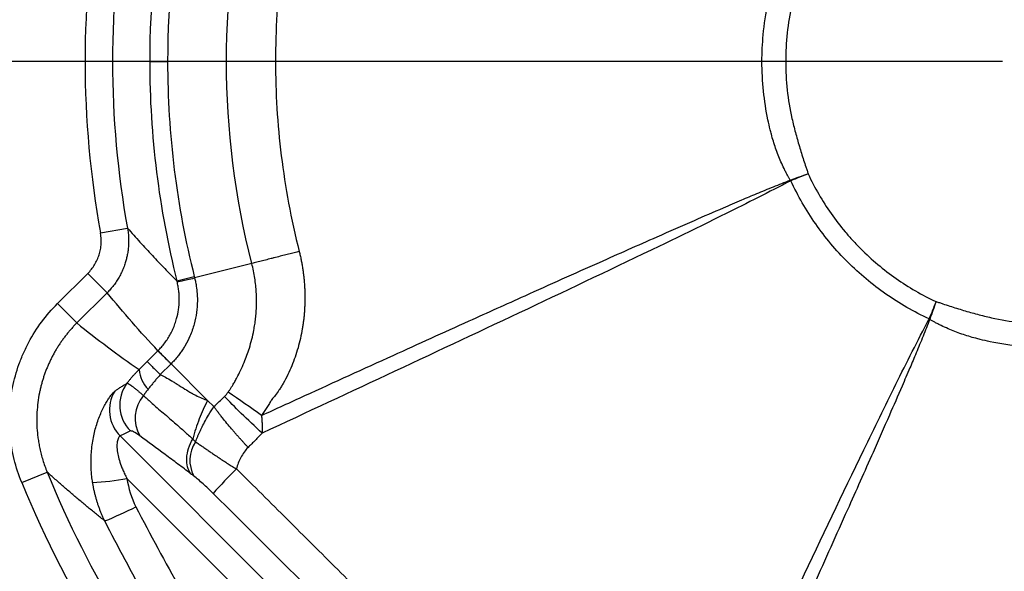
# Model space of a CAD drawing. Header units: millimetres. Extents: x 0 to 594, y 0 to 420.
# Tile 36 of 50: x 360 to 396, y 235 to 255. Entities that reach past the tile are written whole.
import ezdxf

# ---------------------------------------------------------------- set-up
doc = ezdxf.new("R2010")
doc.units = ezdxf.units.MM
doc.layers.add('SLD-0', color=7, linetype='Continuous')

# ---------------------------------------------------------------- blocks, each defined once
blk = doc.blocks.new('SW_CENTERMARKSYMBOL_1')
at = {"layer": 'SLD-0', "color": 0}
blk.add_line((-1.667, 0), (-55.86, 0), dxfattribs=at)

msp = doc.modelspace()

# ---------------------------------------------------------------- linework, layer by layer
at = {"color": 7, "linetype": 'Continuous', "lineweight": 25}
for p, q in [((363.402, 253.347), (362.403, 253.347)), ((364.756, 253.347), (363.402, 253.347)), ((364.756, 253.347), (365.408, 253.347)), ((362.964, 247.1), (363.947, 247.278)), ((368.474, 245.984), (366.393, 245.456)), ((361.399, 244.521), (362.503, 245.625)), ((362.503, 245.625), (363.208, 244.92)), ((365.748, 245.349), (366.381, 245.508)), ((363.208, 244.92), (362.104, 243.816)), ((361.399, 244.521), (362.104, 243.816)), ((364.665, 242.411), (365.056, 242.802)), ((365.533, 242.325), (365.142, 241.934)), ((366.864, 240.993), (365.533, 242.325)), ((367.091, 240.767), (366.864, 240.993)), ((363.679, 239.697), (369.585, 233.792)), ((360.096, 238.003), (361.021, 238.382)), ((370.111, 231.963), (363.928, 238.147))]:
    msp.add_line(p, q, dxfattribs=at)
for centre, radius, start, end in [((397.482, 253.347), 32.074, 168.1186, 180), ((397.482, 253.347), 35.079, 169.7423, 180), ((397.482, 253.347), 32.726, 168.8304, 180), ((397.482, 253.347), 34.08, 169.7423, 180), ((397.482, 253.347), 35.079, 180, 190.2577), ((397.482, 253.347), 34.08, 180, 190.2577), ((397.482, 253.347), 32.726, 180, 194.1462), ((397.482, 253.347), 32.074, 180, 194.1462), ((397.482, 253.347), 51.2, 181.832, 225), ((397.482, 253.347), 44.794, 184.829, 225), ((431.917, 271.488), 49.256, 207.1328, 207.1684), ((434.151, 266.694), 49.331, 200.9843, 201.0196), ((415.623, 287.782), 49.256, 242.8316, 242.8672), ((410.829, 290.016), 49.331, 248.9804, 249.0157), ((365.592, 242.247), 1.232, 186.1044, 223.4503), ((364.63, 240.64), 1.339, 149.0281, 224.781), ((365.005, 240.821), 1.34, 143.3943, 224.6756), ((335.146, 193.427), 57.839, 54.382, 55.85266), ((365.508, 240.341), 1.283, 139.7378, 209.7276), ((367.405, 238.806), 1.186, 145.2848, 208.8068), ((397.482, 253.347), 43.947, 199.7563, 250.2437), ((397.482, 253.347), 43.78, 199.7563, 250.2437), ((397.482, 253.347), 43.28, 199.7563, 250.2437), ((381.42, 224.749), 19.268, 134.4809, 138.1538), ((397.482, 253.347), 39.413, 202.315, 219.8384), ((362.33, 246.509), 8.513, 272.3494, 280.82), ((397.482, 253.347), 40.412, 202.315, 221.4297), ((357.658, 250.031), 14.5, 292.1276, 297.0486)]:
    msp.add_arc(centre, radius, start, end, dxfattribs=at)
for points, knots in [([(368.474, 245.984), (367.864, 248.388), (367.554, 250.867), (367.554, 255.827), (367.864, 258.306), (368.474, 260.71)], [0, 0, 0, 0, 0.5, 0.5, 1, 1, 1, 1]), ([(370.205, 260.285), (370.168, 260.137), (370.132, 259.991), (370.062, 259.697), (369.962, 259.257), (369.754, 258.237), (369.62, 257.37), (369.407, 255.642), (369.337, 254.498), (369.337, 252.21), (369.406, 251.066), (369.689, 248.762), (369.903, 247.602), (370.202, 246.423)], [0, 0, 0, 0, 0.03125, 0.03125, 0.0625, 0.125, 0.25, 0.25, 0.5, 0.5, 0.75, 0.75, 1, 1, 1, 1]), ([(387.977, 249.205), (387.957, 249.245), (387.915, 249.325), (387.836, 249.486), (387.705, 249.77), (387.542, 250.186), (387.422, 250.581), (387.334, 250.926), (387.217, 251.446), (387.088, 252.273), (387.034, 253.314), (387.084, 254.387), (387.209, 255.216), (387.334, 255.768), (387.422, 256.113), (387.542, 256.508), (387.705, 256.924), (387.836, 257.208), (387.915, 257.37), (387.957, 257.45), (387.977, 257.489)], [0, 0, 0, 0, 0.0156181, 0.0315227, 0.0628957, 0.125328, 0.1876625, 0.2072236, 0.2502062, 0.3740413, 0.5000013, 0.6143099, 0.7497821, 0.7927732, 0.8123328, 0.8746718, 0.9371056, 0.9684781, 0.9843818, 1, 1, 1, 1]), ([(388.731, 257.44), (388.719, 257.398), (388.707, 257.356), (388.681, 257.272), (388.666, 257.231), (388.622, 257.107), (388.594, 257.024), (388.513, 256.774), (388.461, 256.607), (388.362, 256.271), (388.315, 256.102), (388.224, 255.764), (388.181, 255.595), (388.067, 255.082), (388.009, 254.734), (387.933, 254.04), (387.896, 253.347), (387.933, 252.654), (388.009, 251.96), (388.067, 251.612), (388.181, 251.099), (388.224, 250.93), (388.315, 250.592), (388.362, 250.423), (388.461, 250.087), (388.513, 249.92), (388.594, 249.67), (388.622, 249.587), (388.666, 249.463), (388.681, 249.422), (388.707, 249.338), (388.719, 249.296), (388.731, 249.254)], [0, 0, 0, 0, 0.015625, 0.015625, 0.03125, 0.03125, 0.0625, 0.0625, 0.125, 0.125, 0.1875, 0.1875, 0.25, 0.25, 0.375, 0.375, 0.5, 0.625, 0.625, 0.75, 0.75, 0.8125, 0.8125, 0.875, 0.875, 0.9375, 0.9375, 0.96875, 0.96875, 0.984375, 0.984375, 1, 1, 1, 1]), ([(388.082, 249.024), (388.072, 249.039), (388.061, 249.053), (388.042, 249.082), (388.033, 249.097), (388.016, 249.127), (388.008, 249.142), (387.992, 249.173), (387.985, 249.189), (387.977, 249.205)], [0, 0, 0, 0, 0.25, 0.25, 0.5, 0.5, 0.75, 0.75, 1, 1, 1, 1]), ([(388.731, 249.254), (388.97, 248.743), (389.25, 248.259), (389.73, 247.574), (389.9, 247.353), (390.17, 247.031), (390.263, 246.925), (390.453, 246.718), (390.551, 246.615), (391.048, 246.118), (391.476, 245.759), (392.161, 245.279), (392.397, 245.128), (392.882, 244.847), (393.133, 244.716), (393.389, 244.596)], [0, 0, 0, 0, 0.25, 0.25, 0.375, 0.375, 0.4375, 0.4375, 0.5, 0.5, 0.75, 0.75, 0.875, 0.875, 1, 1, 1, 1]), ([(368.83, 240.446), (369.357, 240.687), (370.954, 241.419), (373.471, 242.568), (376.142, 243.781), (378.646, 244.912), (380.929, 245.936), (382.985, 246.85), (384.489, 247.512), (385.516, 247.96), (386.273, 248.286), (386.88, 248.542), (387.368, 248.741), (387.776, 248.902), (387.98, 248.984), (388.082, 249.024)], [0, 0, 0, 0, 0.08246, 0.25, 0.393833, 0.499999, 0.641027, 0.74999, 0.820188, 0.874981, 0.909434, 0.937479, 0.968736, 0.984368, 1, 1, 1, 1]), ([(388.096, 248.997), (387.701, 248.794), (387.306, 248.59), (386.513, 248.188), (386.116, 247.989), (384.921, 247.397), (384.122, 247.008), (381.722, 245.848), (380.116, 245.085), (376.902, 243.565), (375.293, 242.81), (372.074, 241.302), (370.463, 240.55), (368.852, 239.799)], [0, 0, 0, 0, 0.0625, 0.0625, 0.125, 0.125, 0.25, 0.25, 0.5, 0.5, 0.75, 0.75, 1, 1, 1, 1]), ([(393.135, 243.967), (392.585, 244.222), (392.058, 244.525), (391.066, 245.218), (390.134, 245.999), (389.353, 246.931), (388.66, 247.924), (388.357, 248.451), (388.102, 249)], [0, 0, 0, 0, 0.25, 0.25, 0.5, 0.75, 0.75, 1, 1, 1, 1]), ([(362.503, 245.625), (362.598, 245.72), (362.681, 245.825), (362.784, 245.997), (362.816, 246.057), (362.871, 246.179), (362.895, 246.242), (362.934, 246.369), (362.95, 246.434), (362.975, 246.565), (362.983, 246.633), (362.995, 246.834), (362.988, 246.967), (362.964, 247.1)], [0, 0, 0, 0, 0.25, 0.25, 0.375, 0.375, 0.5, 0.5, 0.625, 0.625, 0.75, 0.75, 1, 1, 1, 1]), ([(363.947, 247.278), (363.952, 247.246), (363.963, 247.183), (363.975, 247.088), (363.983, 246.994), (363.988, 246.902), (363.99, 246.81), (363.988, 246.721), (363.984, 246.633), (363.977, 246.547), (363.968, 246.463), (363.956, 246.381), (363.942, 246.301), (363.926, 246.224), (363.908, 246.15), (363.889, 246.078), (363.856, 245.97), (363.807, 245.829), (363.732, 245.656), (363.646, 245.491), (363.549, 245.334), (363.444, 245.186), (363.331, 245.047), (363.249, 244.962), (363.208, 244.92)], [0, 0, 0, 0, 0.037695, 0.07491, 0.111606, 0.147747, 0.183298, 0.218226, 0.252501, 0.286094, 0.318981, 0.351137, 0.382542, 0.413176, 0.443023, 0.472067, 0.500296, 0.573868, 0.646989, 0.719481, 0.791177, 0.861922, 0.931573, 1, 1, 1, 1]), ([(363.947, 247.278), (364.023, 247.192), (364.173, 247.019), (364.4, 246.766), (364.626, 246.517), (364.852, 246.273), (365.077, 246.035), (365.301, 245.802), (365.525, 245.573), (365.674, 245.423), (365.748, 245.349)], [0, 0, 0, 0, 0.130212, 0.258934, 0.386167, 0.511912, 0.636167, 0.758933, 0.880211, 1, 1, 1, 1]), ([(370.202, 246.423), (370.171, 246.415), (370.108, 246.399), (370.013, 246.375), (369.915, 246.35), (369.815, 246.325), (369.712, 246.299), (369.608, 246.273), (369.502, 246.246), (369.395, 246.219), (369.288, 246.192), (369.18, 246.165), (369.073, 246.137), (368.967, 246.11), (368.862, 246.084), (368.76, 246.058), (368.661, 246.032), (368.564, 246.007), (368.504, 245.992), (368.474, 245.984)], [0, 0, 0, 0, 0.046715, 0.095098, 0.145145, 0.196843, 0.250175, 0.305116, 0.361632, 0.419682, 0.479217, 0.540178, 0.602497, 0.666097, 0.730892, 0.796788, 0.863679, 0.931456, 1, 1, 1, 1]), ([(370.202, 246.423), (370.214, 246.372), (370.238, 246.272), (370.27, 246.121), (370.299, 245.969), (370.324, 245.818), (370.346, 245.666), (370.365, 245.514), (370.38, 245.362), (370.392, 245.211), (370.401, 245.06), (370.406, 244.91), (370.408, 244.76), (370.407, 244.612), (370.403, 244.464), (370.395, 244.318), (370.385, 244.173), (370.372, 244.029), (370.355, 243.887), (370.336, 243.747), (370.284, 243.418), (370.171, 242.911), (369.98, 242.357), (369.788, 241.928), (369.654, 241.676), (369.541, 241.487), (369.446, 241.34), (369.336, 241.184), (369.244, 241.073), (369.203, 241.024)], [0, 0, 0, 0, 0.02725, 0.054464, 0.081625, 0.108721, 0.135739, 0.162667, 0.189494, 0.216209, 0.242803, 0.269267, 0.295588, 0.32175, 0.347741, 0.373547, 0.399156, 0.424556, 0.449737, 0.474689, 0.499402, 0.625625, 0.748475, 0.807881, 0.873821, 0.89913, 0.924293, 0.965947, 1, 1, 1, 1]), ([(367.612, 241.295), (367.632, 241.323), (367.671, 241.379), (367.727, 241.465), (367.79, 241.567), (367.859, 241.686), (367.954, 241.862), (368.069, 242.091), (368.228, 242.449), (368.406, 242.934), (368.523, 243.401), (368.585, 243.763), (368.614, 243.983), (368.634, 244.211), (368.646, 244.447), (368.648, 244.689), (368.639, 244.937), (368.618, 245.191), (368.584, 245.451), (368.538, 245.716), (368.496, 245.894), (368.474, 245.984)], [0, 0, 0, 0, 0.020809, 0.04177, 0.062888, 0.094242, 0.125587, 0.185206, 0.251181, 0.364784, 0.500379, 0.543947, 0.589078, 0.635846, 0.68393, 0.733123, 0.783574, 0.835376, 0.888615, 0.943436, 1, 1, 1, 1]), ([(365.058, 242.803), (365.079, 242.825), (365.123, 242.87), (365.185, 242.94), (365.246, 243.012), (365.305, 243.088), (365.361, 243.166), (365.415, 243.247), (365.466, 243.33), (365.515, 243.416), (365.56, 243.505), (365.603, 243.595), (365.642, 243.687), (365.677, 243.781), (365.71, 243.877), (365.76, 244.048), (365.813, 244.305), (365.835, 244.588), (365.831, 244.818), (365.817, 244.988), (365.792, 245.158), (365.767, 245.269), (365.754, 245.324)], [0, 0, 0, 0, 0.033895, 0.068144, 0.102731, 0.13764, 0.172856, 0.208359, 0.244131, 0.280151, 0.316399, 0.352851, 0.389487, 0.426282, 0.463211, 0.500252, 0.621638, 0.750475, 0.810968, 0.87483, 0.937839, 1, 1, 1, 1]), ([(366.393, 245.456), (366.399, 245.431), (366.418, 245.352), (366.451, 245.189), (366.485, 244.934), (366.5, 244.593), (366.471, 244.194), (366.382, 243.763), (366.241, 243.36), (366.09, 243.062), (365.97, 242.865), (365.88, 242.733), (365.778, 242.598), (365.663, 242.461), (365.578, 242.373), (365.534, 242.327)], [0, 0, 0, 0, 0.022588, 0.071895, 0.1475684, 0.2497213, 0.3737876, 0.4999499, 0.6384437, 0.7501477, 0.7948065, 0.8419922, 0.8918121, 0.9444158, 1, 1, 1, 1]), ([(365.754, 245.324), (365.766, 245.323), (365.826, 245.333), (366.045, 245.379), (366.203, 245.413), (366.393, 245.456)], [0, 0, 0, 0, 0.5, 0.5, 1, 1, 1, 1]), ([(360.096, 238.003), (359.984, 238.276), (359.892, 238.557), (359.786, 238.988), (359.755, 239.132), (359.706, 239.422), (359.687, 239.567), (359.645, 240.003), (359.638, 240.295), (359.661, 240.735), (359.674, 240.883), (359.71, 241.176), (359.734, 241.321), (359.82, 241.752), (359.898, 242.033), (360.046, 242.446), (360.101, 242.582), (360.221, 242.851), (360.286, 242.985), (360.494, 243.374), (360.651, 243.621), (360.999, 244.09), (361.19, 244.312), (361.399, 244.521)], [0, 0, 0, 0, 0.125, 0.125, 0.1875, 0.1875, 0.25, 0.25, 0.375, 0.375, 0.4375, 0.4375, 0.5, 0.5, 0.625, 0.625, 0.6875, 0.6875, 0.75, 0.75, 0.875, 0.875, 1, 1, 1, 1]), ([(393.389, 244.596), (393.431, 244.584), (393.473, 244.572), (393.557, 244.546), (393.598, 244.531), (393.722, 244.487), (393.805, 244.459), (394.055, 244.378), (394.222, 244.326), (394.558, 244.227), (394.726, 244.18), (395.065, 244.089), (395.234, 244.046), (395.747, 243.932), (396.095, 243.874), (396.789, 243.799), (397.482, 243.761), (398.175, 243.799), (398.869, 243.874), (399.217, 243.932), (399.73, 244.046), (399.899, 244.089), (400.237, 244.18), (400.406, 244.227), (400.742, 244.326), (400.909, 244.378), (401.159, 244.459), (401.242, 244.487), (401.366, 244.531), (401.407, 244.546), (401.491, 244.572), (401.533, 244.584), (401.575, 244.596)], [0, 0, 0, 0, 0.015625, 0.015625, 0.03125, 0.03125, 0.0625, 0.0625, 0.125, 0.125, 0.1875, 0.1875, 0.25, 0.25, 0.375, 0.375, 0.5, 0.625, 0.625, 0.75, 0.75, 0.8125, 0.8125, 0.875, 0.875, 0.9375, 0.9375, 0.96875, 0.96875, 0.984375, 0.984375, 1, 1, 1, 1]), ([(362.104, 243.816), (362.073, 243.784), (362.01, 243.72), (361.919, 243.621), (361.829, 243.518), (361.742, 243.413), (361.658, 243.305), (361.576, 243.193), (361.497, 243.08), (361.42, 242.963), (361.347, 242.844), (361.277, 242.723), (361.21, 242.599), (361.147, 242.473), (361.087, 242.345), (361.03, 242.216), (360.977, 242.084), (360.928, 241.951), (360.883, 241.817), (360.841, 241.681), (360.804, 241.544), (360.77, 241.406), (360.726, 241.2), (360.68, 240.918), (360.647, 240.558), (360.64, 240.185), (360.659, 239.873), (360.687, 239.621), (360.717, 239.431), (360.755, 239.232), (360.804, 239.026), (360.864, 238.815), (360.935, 238.599), (360.992, 238.455), (361.021, 238.382)], [0, 0, 0, 0, 0.02286, 0.045863, 0.069001, 0.092268, 0.115656, 0.139157, 0.162762, 0.186465, 0.210255, 0.234124, 0.258064, 0.282065, 0.306117, 0.330212, 0.354341, 0.378492, 0.402658, 0.426828, 0.450992, 0.475142, 0.499267, 0.558962, 0.620623, 0.684069, 0.749089, 0.780347, 0.813246, 0.847728, 0.883726, 0.921162, 0.959951, 1, 1, 1, 1]), ([(383.934, 224.717), (384.685, 226.328), (385.437, 227.939), (386.945, 231.159), (387.7, 232.767), (389.22, 235.982), (389.983, 237.587), (391.143, 239.988), (391.532, 240.786), (392.124, 241.981), (392.323, 242.378), (392.725, 243.171), (392.929, 243.566), (393.132, 243.961)], [0, 0, 0, 0, 0.25, 0.25, 0.5, 0.5, 0.75, 0.75, 0.875, 0.875, 0.9375, 0.9375, 1, 1, 1, 1]), ([(393.159, 243.947), (393.119, 243.845), (393.037, 243.641), (392.876, 243.233), (392.677, 242.745), (392.42, 242.138), (392.095, 241.381), (391.647, 240.354), (390.985, 238.85), (390.071, 236.795), (389.047, 234.511), (387.916, 232.008), (386.703, 229.336), (385.554, 226.819), (384.822, 225.222), (384.581, 224.695)], [0, 0, 0, 0, 0.015632, 0.031264, 0.062521, 0.090565, 0.125019, 0.179811, 0.25001, 0.358972, 0.500001, 0.606166, 0.75, 0.917539, 1, 1, 1, 1]), ([(393.34, 243.842), (393.324, 243.85), (393.308, 243.857), (393.277, 243.873), (393.262, 243.881), (393.231, 243.898), (393.216, 243.907), (393.188, 243.927), (393.174, 243.937), (393.159, 243.947)], [0, 0, 0, 0, 0.25, 0.25, 0.5, 0.5, 0.75, 0.75, 1, 1, 1, 1]), ([(401.624, 243.842), (401.584, 243.822), (401.504, 243.78), (401.343, 243.701), (401.058, 243.57), (400.643, 243.407), (400.248, 243.287), (399.902, 243.199), (399.383, 243.082), (398.555, 242.953), (397.515, 242.899), (396.442, 242.949), (395.613, 243.074), (395.061, 243.199), (394.716, 243.287), (394.321, 243.407), (393.905, 243.57), (393.621, 243.701), (393.459, 243.78), (393.379, 243.822), (393.34, 243.842)], [0, 0, 0, 0, 0.015618, 0.031523, 0.062896, 0.125328, 0.187663, 0.207224, 0.250206, 0.374041, 0.500001, 0.61431, 0.749782, 0.792773, 0.812333, 0.874672, 0.937106, 0.968478, 0.984382, 1, 1, 1, 1]), ([(365.056, 242.802), (365.058, 242.8), (365.062, 242.796), (365.071, 242.787), (365.082, 242.776), (365.095, 242.763), (365.111, 242.747), (365.129, 242.729), (365.149, 242.709), (365.172, 242.686), (365.196, 242.662), (365.223, 242.636), (365.251, 242.607), (365.281, 242.577), (365.313, 242.545), (365.346, 242.512), (365.381, 242.477), (365.417, 242.441), (365.454, 242.404), (365.493, 242.365), (365.519, 242.339), (365.533, 242.325)], [0, 0, 0, 0, 0.055125, 0.110178, 0.16512, 0.219911, 0.274514, 0.32889, 0.383003, 0.436815, 0.490293, 0.543402, 0.596111, 0.648388, 0.700205, 0.751534, 0.802348, 0.852623, 0.902337, 0.951469, 1, 1, 1, 1]), ([(365.058, 242.803), (365.073, 242.788), (365.122, 242.739), (365.284, 242.578), (365.396, 242.465), (365.534, 242.327)], [0, 0, 0, 0, 0.5, 0.5, 1, 1, 1, 1]), ([(364.665, 242.411), (364.68, 242.396), (364.729, 242.347), (364.891, 242.185), (365.003, 242.073), (365.142, 241.934)], [0, 0, 0, 0, 0.5, 0.5, 1, 1, 1, 1]), ([(363.929, 241.62), (363.952, 241.649), (363.998, 241.708), (364.069, 241.794), (364.141, 241.877), (364.215, 241.959), (364.29, 242.039), (364.341, 242.09), (364.367, 242.116)], [0, 0, 0, 0, 0.16864, 0.336533, 0.503647, 0.669949, 0.83541, 1, 1, 1, 1]), ([(365.142, 241.934), (365.112, 241.9), (365.052, 241.832), (364.963, 241.727), (364.875, 241.62), (364.786, 241.511), (364.727, 241.437), (364.698, 241.4)], [0, 0, 0, 0, 0.195649, 0.393464, 0.593459, 0.79564, 1, 1, 1, 1]), ([(365.142, 241.934), (365.26, 241.879), (365.432, 241.786), (365.644, 241.657), (365.698, 241.623), (365.71, 241.615), (365.712, 241.614), (365.713, 241.613), (365.719, 241.61), (365.73, 241.603), (365.77, 241.577), (365.916, 241.486), (366.113, 241.363), (366.227, 241.293), (366.263, 241.272), (366.27, 241.268), (366.271, 241.267), (366.272, 241.267), (366.272, 241.267), (366.274, 241.265), (366.277, 241.263), (366.291, 241.255), (366.344, 241.226), (366.55, 241.114), (366.731, 241.037), (366.864, 240.993)], [0, 0, 0, 0, 0.25, 0.3125, 0.328125, 0.330078, 0.330078, 0.332031, 0.332031, 0.335938, 0.34375, 0.375, 0.5, 0.625, 0.65625, 0.664063, 0.665039, 0.665039, 0.666016, 0.666016, 0.667969, 0.671875, 0.6875, 0.75, 1, 1, 1, 1]), ([(362.679, 238.003), (362.673, 238.041), (362.662, 238.115), (362.648, 238.227), (362.637, 238.336), (362.629, 238.442), (362.621, 238.606), (362.618, 238.823), (362.634, 239.191), (362.693, 239.632), (362.821, 240.132), (362.962, 240.502), (363.088, 240.763), (363.184, 240.937), (363.276, 241.084), (363.347, 241.183), (363.397, 241.245), (363.431, 241.283), (363.459, 241.312), (363.474, 241.324), (363.482, 241.33)], [0, 0, 0, 0, 0.026168, 0.051763, 0.076775, 0.101198, 0.125025, 0.189076, 0.250164, 0.379884, 0.500039, 0.624582, 0.687989, 0.749297, 0.812854, 0.874427, 0.906411, 0.937872, 0.969004, 1, 1, 1, 1]), ([(363.482, 241.33), (363.51, 241.35), (363.573, 241.394), (363.676, 241.464), (363.796, 241.541), (363.883, 241.593), (363.929, 241.62)], [0, 0, 0, 0, 0.200263, 0.433719, 0.700318, 1, 1, 1, 1]), ([(363.929, 241.62), (363.932, 241.62), (363.939, 241.619), (363.951, 241.615), (363.966, 241.609), (363.983, 241.6), (364.002, 241.59), (364.022, 241.577), (364.045, 241.562), (364.069, 241.546), (364.094, 241.528), (364.121, 241.508), (364.149, 241.487), (364.178, 241.465), (364.208, 241.441), (364.238, 241.417), (364.27, 241.392), (364.301, 241.366), (364.333, 241.339), (364.366, 241.312), (364.398, 241.284), (364.431, 241.256), (364.464, 241.228), (364.496, 241.199), (364.518, 241.18), (364.529, 241.17)], [0, 0, 0, 0, 0.0523195, 0.1040384, 0.1551145, 0.2055084, 0.2551831, 0.3041044, 0.3522406, 0.3995631, 0.4460457, 0.4916652, 0.5364008, 0.5802345, 0.6231507, 0.6651362, 0.7061801, 0.7462739, 0.7854108, 0.8235864, 0.8607977, 0.8970436, 0.9323245, 0.9666423, 1, 1, 1, 1]), ([(364.698, 241.4), (364.669, 241.362), (364.611, 241.287), (364.556, 241.209), (364.529, 241.17)], [0, 0, 0, 0, 0.498627, 1, 1, 1, 1]), ([(364.529, 241.17), (364.572, 241.131), (364.664, 241.048), (364.812, 240.916), (364.99, 240.759), (365.194, 240.583), (365.424, 240.386), (365.648, 240.193), (365.85, 240.016), (366.022, 239.863), (366.173, 239.725), (366.273, 239.631), (366.323, 239.585)], [0, 0, 0, 0, 0.073418, 0.156783, 0.24999, 0.374983, 0.499978, 0.634411, 0.749917, 0.836152, 0.919474, 1, 1, 1, 1]), ([(366.865, 240.993), (366.755, 240.782), (366.653, 240.557), (366.471, 240.085), (366.39, 239.838), (366.323, 239.585)], [0, 0, 0, 0, 0.5, 0.5, 1, 1, 1, 1]), ([(368.852, 239.799), (368.587, 240.044), (368.326, 240.292), (367.856, 240.751), (367.647, 240.962), (367.481, 241.139)], [0, 0, 0, 0, 0.5, 0.5, 1, 1, 1, 1]), ([(369.203, 241.024), (369.199, 241.018), (369.196, 241.011), (369.188, 240.999), (369.177, 240.981), (369.151, 240.938), (369.128, 240.902), (369.083, 240.829), (369.053, 240.78), (368.961, 240.635), (368.896, 240.54), (368.83, 240.446)], [0, 0, 0, 0, 0.03125, 0.03125, 0.0625, 0.125, 0.25, 0.25, 0.5, 0.5, 1, 1, 1, 1]), ([(368.336, 239.282), (368.314, 239.306), (368.27, 239.354), (368.202, 239.429), (368.131, 239.508), (368.057, 239.591), (367.98, 239.677), (367.901, 239.767), (367.82, 239.861), (367.707, 239.992), (367.565, 240.161), (367.426, 240.331), (367.317, 240.469), (367.236, 240.574), (367.16, 240.674), (367.114, 240.736), (367.091, 240.767)], [0, 0, 0, 0, 0.043815, 0.090133, 0.138975, 0.190356, 0.24428, 0.300738, 0.359708, 0.421152, 0.551854, 0.690059, 0.768316, 0.846175, 0.923458, 1, 1, 1, 1]), ([(366.43, 239.481), (366.441, 239.513), (366.465, 239.578), (366.503, 239.676), (366.545, 239.776), (366.59, 239.878), (366.657, 240.021), (366.757, 240.216), (366.848, 240.372), (366.897, 240.457)], [0, 0, 0, 0, 0.093723, 0.190712, 0.290856, 0.394031, 0.500106, 0.727311, 1, 1, 1, 1]), ([(368.83, 240.446), (368.832, 240.416), (368.837, 240.355), (368.843, 240.263), (368.848, 240.171), (368.851, 240.078), (368.853, 239.985), (368.853, 239.892), (368.853, 239.83), (368.852, 239.799)], [0, 0, 0, 0, 0.142185, 0.28459, 0.427216, 0.570064, 0.71314, 0.856449, 1, 1, 1, 1]), ([(364.394, 239.705), (364.305, 239.771), (364.231, 239.819), (364.114, 239.878), (364.074, 239.888), (364.052, 239.879)], [0, 0, 0, 0, 0.5, 0.5, 1, 1, 1, 1]), ([(363.679, 239.697), (363.676, 239.696), (363.67, 239.695), (363.66, 239.688), (363.65, 239.679), (363.64, 239.667), (363.624, 239.644), (363.603, 239.601), (363.581, 239.527), (363.566, 239.436), (363.559, 239.295), (363.576, 239.101), (363.631, 238.858), (363.702, 238.646), (363.777, 238.46), (363.847, 238.305), (363.9, 238.201), (363.928, 238.147)], [0, 0, 0, 0, 0.026353, 0.051945, 0.076809, 0.100978, 0.124489, 0.188434, 0.249552, 0.311668, 0.37513, 0.499995, 0.617113, 0.749926, 0.8286, 0.911903, 1, 1, 1, 1]), ([(366.257, 238.317), (366.096, 238.441), (365.938, 238.559), (365.627, 238.792), (365.473, 238.906), (365.011, 239.248), (364.704, 239.474), (364.394, 239.705)], [0, 0, 0, 0, 0.25, 0.25, 0.5, 0.5, 1, 1, 1, 1]), ([(366.257, 238.317), (366.206, 238.386), (366.164, 238.471), (366.111, 238.665), (366.1, 238.775), (366.112, 239.006), (366.135, 239.127), (366.21, 239.364), (366.262, 239.479), (366.323, 239.586)], [0, 0, 0, 0, 0.25, 0.25, 0.5, 0.5, 0.75, 0.75, 1, 1, 1, 1]), ([(368.852, 239.799), (368.822, 239.766), (368.759, 239.699), (368.661, 239.598), (368.558, 239.495), (368.449, 239.389), (368.374, 239.318), (368.336, 239.282)], [0, 0, 0, 0, 0.184481, 0.37666, 0.576603, 0.784366, 1, 1, 1, 1]), ([(366.43, 239.481), (366.449, 239.468), (366.488, 239.442), (366.548, 239.401), (366.608, 239.36), (366.67, 239.318), (366.732, 239.275), (366.795, 239.232), (366.858, 239.188), (366.921, 239.145), (366.984, 239.101), (367.048, 239.058), (367.145, 238.992), (367.277, 238.902), (367.444, 238.792), (367.607, 238.686), (367.764, 238.588), (367.869, 238.527), (367.919, 238.497)], [0, 0, 0, 0, 0.048287, 0.096111, 0.143428, 0.190195, 0.236374, 0.281925, 0.326814, 0.371005, 0.414467, 0.457172, 0.499095, 0.609302, 0.714733, 0.815098, 0.910215, 1, 1, 1, 1]), ([(368.336, 239.282), (368.234, 239.17), (368.146, 239.049), (368.039, 238.852), (368.008, 238.783), (367.956, 238.641), (367.935, 238.57), (367.919, 238.497)], [0, 0, 0, 0, 0.5, 0.5, 0.75, 0.75, 1, 1, 1, 1]), ([(367.919, 238.497), (368.229, 238.189), (368.846, 237.575), (369.769, 236.655), (370.687, 235.739), (371.913, 234.517), (373.446, 232.987), (375.284, 231.149), (377.122, 229.311), (378.957, 227.472), (380.794, 225.63), (382.018, 224.401), (382.632, 223.785)], [0, 0, 0, 0, 0.062986, 0.125535, 0.187815, 0.250003, 0.375162, 0.500002, 0.62484, 0.75, 0.874465, 1, 1, 1, 1]), ([(363.119, 236.6), (363.019, 236.68), (362.818, 236.842), (362.518, 237.089), (362.218, 237.339), (361.918, 237.593), (361.618, 237.852), (361.319, 238.115), (361.12, 238.293), (361.021, 238.382)], [0, 0, 0, 0, 0.139236, 0.279679, 0.421328, 0.564185, 0.70825, 0.853521, 1, 1, 1, 1]), ([(367.066, 237.604), (367.005, 237.665), (366.943, 237.725), (366.821, 237.841), (366.76, 237.898), (366.64, 238.006), (366.581, 238.058), (366.47, 238.152), (366.416, 238.195), (366.365, 238.234)], [0, 0, 0, 0, 0.25, 0.25, 0.5, 0.5, 0.75, 0.75, 1, 1, 1, 1]), ([(363.119, 236.6), (363.101, 236.637), (363.065, 236.712), (363.015, 236.827), (362.968, 236.942), (362.924, 237.058), (362.882, 237.174), (362.844, 237.292), (362.809, 237.41), (362.777, 237.528), (362.747, 237.647), (362.721, 237.765), (362.698, 237.884), (362.685, 237.963), (362.679, 238.003)], [0, 0, 0, 0, 0.084571, 0.169033, 0.253352, 0.337491, 0.421415, 0.50509, 0.588481, 0.671553, 0.754274, 0.83661, 0.918529, 1, 1, 1, 1]), ([(381.739, 222.932), (379.301, 225.384), (376.86, 227.833), (371.968, 232.725), (369.519, 235.166), (367.066, 237.604)], [0, 0, 0, 0, 0.5, 0.5, 1, 1, 1, 1]), ([(364.251, 237.118), (364.78, 236.107), (365.84, 234.081), (367.317, 231.85), (368.281, 230.668), (368.521, 230.373)], [0, 0, 0, 0, 0.427963, 0.857345, 1, 1, 1, 1]), ([(367.75, 229.356), (367.282, 229.94), (366.152, 231.352), (364.588, 233.769), (363.609, 235.655), (363.119, 236.6)], [0, 0, 0, 0, 0.26037, 0.629311, 1, 1, 1, 1])]:
    msp.add_open_spline(points, degree=3, knots=knots, dxfattribs=at)
for points in [[(388.091, 249.028), (388.303, 249.107), (388.516, 249.182), (388.731, 249.254)], [(388.731, 249.254), (388.521, 249.17), (388.311, 249.085), (388.102, 249)], [(388.082, 249.024), (388.085, 249.026), (388.088, 249.027), (388.091, 249.028)], [(388.102, 249), (388.1, 248.999), (388.098, 248.998), (388.096, 248.997)], [(365.754, 245.324), (365.752, 245.332), (365.75, 245.341), (365.748, 245.349)], [(366.381, 245.508), (366.385, 245.491), (366.389, 245.473), (366.393, 245.456)], [(365.058, 242.803), (364.416, 243.487), (363.799, 244.193), (363.208, 244.92)], [(393.389, 244.596), (393.305, 244.386), (393.22, 244.176), (393.135, 243.967)], [(393.389, 244.596), (393.316, 244.382), (393.242, 244.168), (393.163, 243.956)], [(362.104, 243.816), (362.842, 243.221), (363.598, 242.654), (364.367, 242.116)], [(393.132, 243.961), (393.133, 243.963), (393.134, 243.965), (393.135, 243.967)], [(393.163, 243.956), (393.162, 243.953), (393.161, 243.95), (393.159, 243.947)], [(365.056, 242.802), (365.057, 242.802), (365.057, 242.803), (365.058, 242.803)], [(364.367, 242.116), (364.466, 242.213), (364.566, 242.311), (364.665, 242.411)], [(365.534, 242.327), (365.534, 242.327), (365.533, 242.326), (365.533, 242.325)], [(367.481, 241.139), (367.528, 241.188), (367.573, 241.239), (367.612, 241.295)], [(367.091, 240.767), (367.226, 240.885), (367.357, 241.009), (367.481, 241.139)], [(366.897, 240.457), (366.961, 240.564), (367.025, 240.667), (367.091, 240.767)], [(364.052, 239.879), (363.923, 239.823), (363.799, 239.762), (363.679, 239.697)], [(366.323, 239.585), (366.358, 239.55), (366.394, 239.516), (366.43, 239.481)], [(363.928, 238.147), (363.984, 237.788), (364.092, 237.445), (364.251, 237.118)], [(366.365, 238.234), (366.329, 238.262), (366.293, 238.29), (366.257, 238.317)]]:
    msp.add_open_spline(points, degree=3, dxfattribs=at)

# ---------------------------------------------------------------- block references
at = {"layer": 'SLD-0', "color": 7}
msp.add_blockref('SW_CENTERMARKSYMBOL_1', (397.482, 253.347), dxfattribs=at)

doc.saveas('drawing.dxf')
